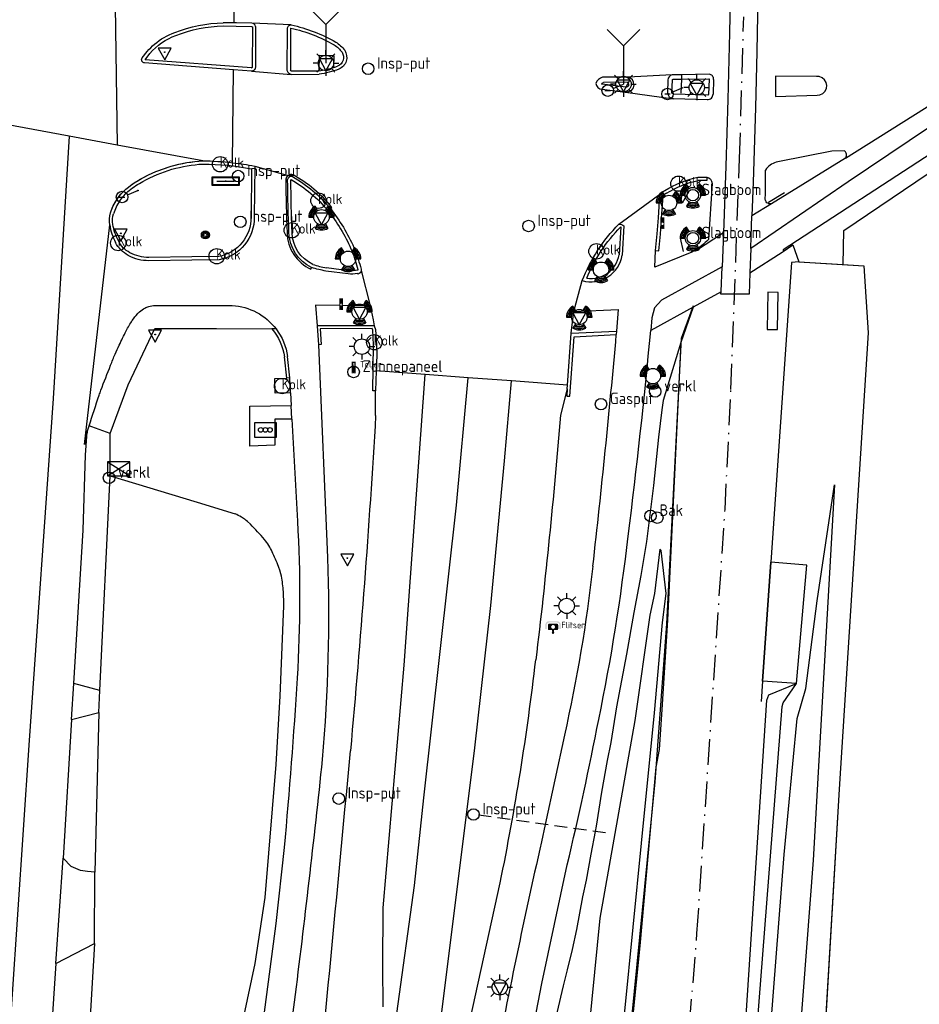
# Model space of a CAD drawing. Extents: x 165936 to 168490, y 440742 to 446306.
# Tile 24 of 78: x 168209 to 168279, y 441942 to 442019. Entities that reach past the tile are written whole.
import ezdxf

# ---------------------------------------------------------------- set-up
doc = ezdxf.new("R2010")
doc.units = 0
doc.header["$LTSCALE"] = 4
for name, pattern in [('SCHRIKH', [100, 100, 0]), ('SPOOR', [0.8, 0.5, -0.15, 0, -0.15]), ('STIPPELFIJN', [0.375, 0.25, -0.125])]:
    doc.linetypes.add(name, pattern=pattern)
doc.layers.get('0').update_dxf_attribs({"linetype": 'CONTINUOUS'})
for name, color, linetype in [('G_BTD', 3, 'CONTINUOUS'), ('G_OTD', 32, 'CONTINUOUS'), ('G_OWG', 6, 'CONTINUOUS'), ('G_WGD', 7, 'CONTINUOUS'), ('G_WGI', 1, 'CONTINUOUS'), ('LKWDUP', 5, 'CONTINUOUS'), ('LSHD', 3, 'CONTINUOUS'), ('LSHDUP', 1, 'CONTINUOUS'), ('LSPR', 7, 'CONTINUOUS'), ('LWGI', 7, 'CONTINUOUS'), ('PVGO', 102, 'CONTINUOUS')]:
    doc.layers.add(name, color=color, linetype=linetype)
for name, color, linetype, true_color in [('PBAK', 7, 'CONTINUOUS', 0xbd2877), ('PBRD', 7, 'CONTINUOUS', 0xbd2877), ('PINS', 7, 'CONTINUOUS', 0xbd2877), ('PKST', 7, 'CONTINUOUS', 0xbd2877), ('PPAL', 7, 'CONTINUOUS', 0xbd2877), ('PPUT', 7, 'CONTINUOUS', 0xbd2877), ('PSNS', 7, 'CONTINUOUS', 0xbd2877), ('PSTM', 7, 'CONTINUOUS', 0xde7233)]:
    doc.layers.add(name, color=color, linetype=linetype, true_color=true_color)
doc.styles.add('ISO', font='ISO')
doc.styles.get("Standard").update_dxf_attribs({"font": 'ISO'})

# ---------------------------------------------------------------- blocks, each defined once
blk = doc.blocks.new('lichtmast')
at = {"color": 0}
for p, q in [((0, 0.6), (0, 1)), ((-0.6, 0), (-1, 0)), ((-0.707, 0.707), (-0.424, 0.424)), ((0.424, 0.424), (0.707, 0.707)), ((0.6, 0), (1, 0)), ((-0.424, -0.424), (-0.707, -0.707)), ((0, -0.6), (0, -1)), ((0.424, -0.424), (0.707, -0.707))]:
    blk.add_line(p, q, dxfattribs=at)
blk.add_circle((0, 0), 0.6, dxfattribs=at)
blk = doc.blocks.new('verkeersbord')
at = {"color": 0}
for p, q in [((0.502, 0.322), (-0.504, 0.322)), ((-0.504, 0.322), (-0.001, -0.6)), ((-0.001, -0.6), (0.502, 0.322))]:
    blk.add_line(p, q, dxfattribs=at)
blk = doc.blocks.new('aanduidingsbord')
at = {"color": 0}
for p, q in [((-0.811, -0.333), (0, 0)), ((-1.446, -0.504), (-1.008, -0.504))]:
    blk.add_line(p, q, dxfattribs=at)
blk.add_circle((-1.227, -0.504), 0.45, dxfattribs=at)
blk = doc.blocks.new('wegwijzer')
at = {"color": 0}
for q in [(-0.424, 1.424), (0.424, 1.424), (0, 0)]:
    blk.add_line((0, 1), q, dxfattribs=at)
blk = doc.blocks.new('verkeersbord-pl')
at = {"linetype": 'Continuous'}
blk.add_circle((0, 0), 0.03, dxfattribs=at)
blk = doc.blocks.new('kolk')
at = {"color": 0}
blk.add_circle((0, 0), 0.6, dxfattribs=at)
at = {"color": 0, "linetype": 'Continuous', "style": 'ISO'}
blk.add_attdef('KOLK', (-0.043, -0.262), '', height=0.8, dxfattribs=at)
blk = doc.blocks.new('klok')
at = {"color": 0}
blk.add_circle((0, 0), 0.45, dxfattribs=at)
at = {"style": 'ISO'}
blk.add_attdef('KLOK', (0.7, 0), '', height=0.9, dxfattribs=at)
blk = doc.blocks.new('drukknoppaal')
at = {"linetype": 'ByBlock', "lineweight": -2}
h = blk.add_hatch(color=0, dxfattribs=at)
h.dxf.hatch_style = 1
h.paths.add_polyline_path([(0.15, 0.8), (-0.15, 0.8), (-0.15, -0.1), (0, -0.1, -0.414214), (-0.1, 0, -1), (0.1, 0, -0.414214), (0, -0.1), (0.15, -0.1)])
h.paths.add_polyline_path([(-0.1, 0.3, -1), (0.1, 0.3, -1)], flags=16)
at = {"linetype": 'ByBlock', "lineweight": -2, "true_color": 0x681648}
h = blk.add_hatch(color=219, dxfattribs=at)
h.dxf.hatch_style = 1
h.paths.add_polyline_path([(0.1, 0, 1), (-0.1, 0, 1)])
at = {"color": 0, "linetype": 'ByBlock', "lineweight": -2}
blk.add_attdef('DRUKKNOPPAAL', (0.5, 0.35), '', height=0.5, dxfattribs=at)
blk = doc.blocks.new('verkeerslicht')
at = {"color": 0, "linetype": 'Continuous'}
for p, q in [((-0.3, 0.519), (-0.498, 0.863)), ((0.3, 0.519), (0.498, 0.863)), ((-0.996, 0), (-0.6, 0)), ((0.6, 0), (0.996, 0)), ((-0.3, -0.519), (-0.498, -0.863)), ((0.3, -0.519), (0.498, -0.863))]:
    blk.add_line(p, q, dxfattribs=at)
at = {"color": 0}
blk.add_circle((0, 0), 0.6, dxfattribs=at)
at = {"color": 0, "linetype": 'Continuous'}
for radius, start, end in [(0.996, 119.99849, 179.99351), (0.897, 119.99889, 179.99279), (0.897, 0.00721, 60.00111), (0.996, 0.00649, 60.00151), (0.797, 119.99938, 179.99189), (0.697, 120.00002, 179.99073), (0.697, 0.00927, 59.99998), (0.797, 0.00811, 60.00062), (0.797, 240.00062, 299.99938), (0.697, 239.99998, 300.00002), (0.996, 240.00151, 299.99849), (0.897, 240.00111, 299.99889)]:
    blk.add_arc((0, 0), radius, start, end, dxfattribs=at)
blk = doc.blocks.new('slagboom')
at = {"color": 0}
blk.add_circle((0, 0), 0.45, dxfattribs=at)
at = {"color": 0, "style": 'ISO'}
blk.add_attdef('SLAGBOOM', (0.7, 0), '', height=0.9, dxfattribs=at)
blk = doc.blocks.new('boom')
at = {"color": 0}
for radius in [0.315, 0.225, 0.135]:
    blk.add_circle((0, 0), radius, dxfattribs=at)
blk = doc.blocks.new('plaatsnaam')
at = {"color": 0}
blk.add_line((-0.694, 0), (0.694, 0), dxfattribs=at)
for points in [[(-1.046, 0.349), (1.046, 0.349), (1.046, -0.349), (-1.046, -0.349)], [(-0.992, 0.295), (0.992, 0.295), (0.992, -0.295), (-0.992, -0.295)]]:
    blk.add_lwpolyline(points, close=True, dxfattribs=at)
blk = doc.blocks.new('telpaal')
at = {"linetype": 'ByBlock', "lineweight": -2}
h = blk.add_hatch(color=0, dxfattribs=at)
h.dxf.hatch_style = 1
h.paths.add_polyline_path([(0.15, 0.8), (-0.15, 0.8), (-0.15, -0.1), (0, -0.1, -0.414214), (-0.1, 0, -1), (0.1, 0, -0.414214), (0, -0.1), (0.15, -0.1)])
h.paths.add_polyline_path([(0, 0.4), (0, 0.6), (-0.05, 0.6), (-0.05, 0.65, 0.414214), (0, 0.7), (0.05, 0.7), (0.05, 0.4)], flags=16)
at = {"linetype": 'ByBlock', "lineweight": -2, "true_color": 0x681648}
h = blk.add_hatch(color=219, dxfattribs=at)
h.dxf.hatch_style = 1
h.paths.add_polyline_path([(0.1, 0, 1), (-0.1, 0, 1)])
at = {"color": 0, "linetype": 'ByBlock', "lineweight": -2}
blk.add_attdef('TELPAAL', (0.5, 0.35), '', height=0.5, dxfattribs=at)
blk = doc.blocks.new('zonnepaneel')
at = {"color": 0}
blk.add_circle((0, 0), 0.45, dxfattribs=at)
at = {"color": 0, "style": 'ISO'}
blk.add_attdef('ZONNEPANEEL', (0.7, 0), '', height=0.9, dxfattribs=at)
blk = doc.blocks.new('verklikker')
at = {"color": 0}
blk.add_circle((0, 0), 0.45, dxfattribs=at)
at = {"color": 0, "style": 'ISO'}
blk.add_attdef('VERKLIKKER', (0.7, 0), '', height=0.9, dxfattribs=at)
blk = doc.blocks.new('schk.dwg')
for p, q in [((0.861, 0.557), (-0.861, 0.557)), ((-0.861, 0.557), (-0.861, -0.557)), ((0.861, -0.557), (0.861, 0.557)), ((-0.861, -0.557), (0.861, -0.557))]:
    blk.add_line(p, q)
at = {"linetype": 'Continuous'}
for p, q in [((-0.861, 0.557), (0.861, -0.557)), ((-0.861, -0.557), (0.861, 0.557))]:
    blk.add_line(p, q, dxfattribs=at)
blk = doc.blocks.new('schk-vri')
at = {"color": 0}
for p, q in [((0.861, 0.557), (-0.861, 0.557)), ((-0.861, 0.557), (-0.861, -0.557)), ((0.861, -0.557), (0.861, 0.557)), ((-0.861, -0.557), (0.861, -0.557))]:
    blk.add_line(p, q, dxfattribs=at)
for centre in [(-0.36, 0.003), (0, 0), (0.36, -0.002)]:
    blk.add_circle(centre, 0.18, dxfattribs=at)
blk = doc.blocks.new('flitser')
at = {"linetype": 'ByBlock', "lineweight": -2}
h = blk.add_hatch(color=0, dxfattribs=at)
h.dxf.hatch_style = 1
h.paths.add_polyline_path([(0.6, 0.6, 0.414214), (0.3, 0.9), (0, 0.9), (-0.3, 0.9, 0.414214), (-0.6, 0.6), (-0.6, 0.3), (-0.5, 0.3), (-0.5, 0.6, -0.414214), (-0.3, 0.8), (0, 0.8), (0.3, 0.8, -0.414214), (0.5, 0.6), (0.5, 0.3), (0.6, 0.3)])
h = blk.add_hatch(color=0, dxfattribs=at)
h.dxf.hatch_style = 1
h.paths.add_polyline_path([(0.4, 0.3), (0.4, 0.6, 0.414214), (0.3, 0.7), (0, 0.7), (-0.3, 0.7, 0.414214), (-0.4, 0.6), (-0.4, 0.3, 0.414214), (-0.3, 0.2), (-0.075, 0.2), (-0.075, 0.066, -0.451416), (0.075, 0.066), (0.075, 0.2), (0.3, 0.2, 0.414214)])
h.paths.add_polyline_path([(-0.15, 0.45, -1), (0.15, 0.45, -1)], flags=16)
at = {"linetype": 'ByBlock', "lineweight": -2, "true_color": 0x681648}
h = blk.add_hatch(color=219, dxfattribs=at)
h.dxf.hatch_style = 1
h.paths.add_polyline_path([(0.1, 0, 1), (-0.1, 0, 1)])
at = {"color": 0, "linetype": 'ByBlock', "lineweight": -2}
blk.add_attdef('FLITSER', (0.65, 0.35), '', height=0.5, dxfattribs=at)
blk = doc.blocks.new('verkeersteller')
at = {"color": 0}
blk.add_circle((0, 0), 0.45, dxfattribs=at)
blk = doc.blocks.new('strooikist')
at = {"color": 0}
blk.add_circle((0, 0), 0.45, dxfattribs=at)
at = {"color": 0, "style": 'ISO'}
blk.add_attdef('STROOIKIST', (0.7, 0), '', height=0.9, dxfattribs=at)
blk = doc.blocks.new('afsl-gas')
at = {"color": 0}
blk.add_circle((0, 0), 0.45, dxfattribs=at)
at = {"color": 0, "style": 'ISO'}
blk.add_attdef('AFSL-GAS', (0.7, 0), '', height=0.9, dxfattribs=at)

msp = doc.modelspace()

# ---------------------------------------------------------------- linework, layer by layer
at = {"layer": 'G_BTD', "linetype": 'Continuous', "transparency": 33554687}
for points in [[(168272.875, 441999.512), (168274.489, 441999.415), (168274.817, 441994.182), (168272.545, 441958.592), (168271.312, 441937.307), (168271.297, 441937.056), (168270.044, 441923.586), (168268.165, 441924.72)], [(168247.049, 441766.319), (168249.255, 441784.468), (168250.746, 441795.64), (168251.297, 441800.341), (168253.92, 441817.267), (168256.423, 441835.418), (168258.425, 441850.945), (168263.938, 441905.773), (168267.233, 441940.09), (168268.269, 441953.488), (168269.279, 441964.098), (168269.951, 441966.444), (168270.848, 441973.274), (168272.192, 441982.331)], [(168272.192, 441982.331), (168270.518, 441953.036)], [(168221.244, 441625.934), (168222.933, 441633.317), (168226.603, 441653.15), (168228.461, 441664.04), (168230.451, 441674.212), (168231.972, 441683.793), (168241.345, 441740.443), (168249.505, 441793.131), (168254.06, 441826.989), (168256.206, 441844.02), (168258.618, 441864.184), (168262.663, 441900.346), (168266.16, 441940.024), (168268.117, 441965.02), (168268.198, 441965.309), (168269.233, 441966.838)], [(168270.518, 441953.036), (168269.478, 441939.41)]]:
    msp.add_lwpolyline(points, dxfattribs=at)
at = {"layer": 'G_OTD', "linetype": 'Continuous', "transparency": 33554687}
for points in [[(168214.911, 441966.279), (168215.732, 441983.027)], [(168269.233, 441966.838), (168270.034, 441976.059), (168267.223, 441976.292)], [(168214.845, 441964.554), (168214.518, 441952.116)], [(168214.505, 441946.553), (168213.869, 441936.029)]]:
    msp.add_lwpolyline(points, dxfattribs=at)
at = {"layer": 'G_OWG', "linetype": 'Continuous', "transparency": 33554687}
for points in [[(168233.153, 442014.864), (168233.174, 442015.778), (168232.016, 442015.806), (168231.988, 442014.597)], [(168272.875, 441999.512), (168272.909, 442002.157), (168283.183, 442009.097), (168286.433, 442011.293)], [(168269.416, 441999.72), (168272.875, 441999.512)], [(168260.202, 441993.415), (168258.829, 441988.907), (168258.731, 441988.178), (168258.475, 441986.029), (168258.081, 441982.273), (168257.548, 441977.905), (168257.104, 441975.239), (168256.551, 441972.362), (168255.965, 441969.108), (168255.202, 441964.994), (168254.749, 441962.228), (168254.482, 441960.824), (168254.04, 441958.359), (168253.599, 441955.692), (168253.522, 441955.282), (168253.192, 441953.525), (168252.824, 441951.479), (168252.544, 441950.177), (168252.068, 441947.64), (168251.731, 441946.069), (168251.345, 441944.503), (168251.046, 441943.255), (168250.045, 441939.043)], [(168229.789, 441989.504), (168228.597, 441989.484), (168228.548, 441990.614), (168229.486, 441990.649)], [(168229.716, 441990.658), (168229.486, 441990.649)], [(168229.897, 441987.448), (168228.56, 441987.441), (168228.559, 441985.417), (168226.597, 441985.34), (168226.609, 441988.451), (168229.842, 441988.505)], [(168215.732, 441983.027), (168215.719, 441986.315)], [(168215.732, 441983.027), (168222.515, 441980.965), (168225.463, 441980.069)], [(168226.65, 441979.253), (168226.433, 441979.455), (168226.318, 441979.549), (168226.236, 441979.61), (168226.199, 441979.638), (168225.951, 441979.8)], [(168251.549, 441891.914), (168250.836, 441891.986), (168252.92, 441912.287), (168254.382, 441926.442), (168255.854, 441941.275), (168257.145, 441954.366), (168258.153, 441964.545), (168258.781, 441971.594), (168259.074, 441973.834), (168258.667, 441977.212), (168258.563, 441977.298), (168258.164, 441973.857), (168257.786, 441972.165), (168256.638, 441963.943), (168256.133, 441961.158), (168255.727, 441958.789), (168253.885, 441948.533), (168252.443, 441933.787)], [(168229.07, 441975.198), (168228.982, 441975.559), (168228.978, 441975.576), (168228.85, 441975.944)], [(168225.061, 441935.709), (168227.024, 441944.997), (168227.809, 441950.126), (168228.66, 441960.521), (168228.982, 441965.829), (168229.258, 441972.873)]]:
    msp.add_lwpolyline(points, dxfattribs=at)
for points in [[(168233.153, 442014.864, -0.045653), (168231.988, 442014.597)], [(168225.951, 441979.8, 0.014467), (168225.463, 441980.069)], [(168227.748, 441978.065, 0.016632), (168226.65, 441979.253)], [(168228.094, 441977.587, 0.0461), (168227.748, 441978.065)], [(168228.35, 441977.103, 0.024497), (168228.094, 441977.587)], [(168228.85, 441975.944, 0.011753), (168228.35, 441977.103)], [(168229.222, 441973.992, 0.031428), (168229.07, 441975.198)], [(168229.258, 441972.873, 0.019669), (168229.222, 441973.992)]]:
    msp.add_lwpolyline(points, format="xyb", dxfattribs=at)
at = {"layer": 'G_WGD', "linetype": 'Continuous', "transparency": 33554687}
for points in [[(168225.38, 442018.359), (168225.446, 442024.246)], [(168216.049, 442023.298), (168216.265, 442008.826)], [(168264.113, 442022.777), (168264.006, 442017.574), (168263.874, 442012.372), (168263.717, 442007.17), (168263.534, 442001.969)], [(168266.242, 442021.822), (168266.148, 442016.122), (168266.036, 442011.72), (168265.851, 442005.934), (168265.758, 442003.294)], [(168225.38, 442018.359), (168224.537, 442018.367)], [(168226.768, 442018.33), (168225.558, 442018.357), (168225.38, 442018.359)], [(168229.831, 442018.201), (168226.768, 442018.33)], [(168227.055, 442018.065), (168227.042, 442014.869)], [(168229.533, 442014.645), (168229.543, 442017.915)], [(168273.047, 442007.807), (168287.385, 442016.827)], [(168218.224, 442015.617), (168218.615, 442016.122)], [(168225.34, 442014.697), (168218.41, 442015.237)], [(168225.259, 442007.451), (168225.34, 442014.697)], [(168226.73, 442014.589), (168225.34, 442014.697)], [(168226.73, 442014.589), (168229.843, 442014.327), (168229.843, 442014.331)], [(168229.843, 442014.331), (168232.006, 442014.347)], [(168259.543, 442014.305), (168256.1, 442014.131)], [(168262.418, 442014.342), (168260.301, 442014.315), (168259.543, 442014.305)], [(168256.1, 442014.131), (168254.108, 442014.109)], [(168259.207, 442013.896), (168259.168, 442012.928)], [(168262.766, 442013.947), (168262.724, 442012.801)], [(168284.655, 442013.5), (168283.895, 442013.08), (168282.334, 442012.098), (168279.605, 442010.228), (168273.262, 442005.967), (168265.669, 442000.761)], [(168270.784, 442014.171), (168267.602, 442014.19), (168267.602, 442012.607), (168270.843, 442012.721), (168271.063, 442012.747), (168271.284, 442012.853), (168271.461, 442013.031), (168271.565, 442013.252), (168271.591, 442013.476), (168271.548, 442013.696), (168271.427, 442013.909), (168271.236, 442014.073), (168271.009, 442014.161), (168270.784, 442014.171)], [(168254.067, 442013.18), (168255.864, 442012.948), (168255.894, 442012.944)], [(168255.894, 442012.944), (168259.64, 442012.432), (168259.641, 442012.445)], [(168259.641, 442012.445), (168262.267, 442012.373)], [(168212.524, 442009.515), (168202.401, 442011.38)], [(168283.338, 442010.621), (168280.337, 442008.556), (168268.195, 442000.654), (168268.194, 442000.532)], [(168212.524, 442009.515), (168211.287, 441989.062), (168209.371, 441962.028), (168207.62, 441935.589)], [(168216.265, 442008.826), (168212.524, 442009.515)], [(168222.947, 442007.594), (168216.265, 442008.826)], [(168272.949, 442008.387), (168271.986, 442008.355), (168267.916, 442007.545)], [(168273.047, 442007.807), (168273.081, 442007.857), (168273.108, 442007.915), (168273.127, 442007.98), (168273.133, 442008.049), (168273.128, 442008.119), (168273.11, 442008.187), (168273.081, 442008.25), (168273.043, 442008.305), (168272.998, 442008.351), (168272.949, 442008.387)], [(168218.155, 442006.209), (168218.713, 442006.499), (168219.287, 442006.757), (168219.874, 442006.982), (168220.472, 442007.173), (168221.081, 442007.331), (168221.698, 442007.453), (168222.32, 442007.541), (168222.947, 442007.594)], [(168267.916, 442007.545), (168267.784, 442007.524), (168267.655, 442007.492), (168267.528, 442007.449), (168267.406, 442007.395), (168267.289, 442007.331), (168267.178, 442007.257), (168267.075, 442007.174), (168266.978, 442007.083), (168266.89, 442006.984), (168266.811, 442006.877)], [(168273.047, 442007.807), (168267.271, 442004.239)], [(168226.988, 442007.177), (168226.955, 442003.224)], [(168226.988, 442007.177), (168229.602, 442006.458), (168229.92, 442006.37)], [(168267.271, 442004.239), (168267.206, 442004.23), (168267.136, 442004.232), (168267.064, 442004.248), (168266.993, 442004.28), (168266.928, 442004.326), (168266.875, 442004.384), (168266.835, 442004.45), (168266.81, 442004.52), (168266.799, 442004.59), (168266.8, 442004.656), (168266.802, 442004.971), (168266.811, 442006.877)], [(168217.05, 442005.475), (168217.404, 442005.741), (168217.586, 442005.866), (168217.773, 442005.986), (168218.155, 442006.209)], [(168229.92, 442006.37), (168229.925, 442006.369)], [(168261.548, 442006.321), (168262.231, 442006.319)], [(168262.643, 442005.832), (168262.358, 442001.456)], [(168216.257, 442004.604), (168216.493, 442004.919), (168216.622, 442005.068), (168216.758, 442005.211), (168217.05, 442005.475)], [(168255.378, 442002.651), (168258.745, 442005.126)], [(168215.747, 442003.546), (168215.883, 442003.915), (168215.964, 442004.094), (168216.053, 442004.268), (168216.257, 442004.604)], [(168258.238, 442000.61), (168258.369, 442001.895), (168258.468, 442003.144), (168258.584, 442004.917)], [(168267.271, 442004.239), (168265.758, 442003.294)], [(168215.682, 442002.598), (168215.656, 442002.836), (168215.658, 442003.076), (168215.689, 442003.314), (168215.747, 442003.546)], [(168265.669, 442000.761), (168265.702, 442001.691), (168265.758, 442003.294)], [(168213.938, 441986.452), (168213.935, 441986.443), (168213.873, 441986.199), (168213.817, 441985.953), (168213.725, 441985.457), (168215.682, 442002.598)], [(168255.778, 442002.52), (168255.643, 442000.237)], [(168263.534, 442001.969), (168261.349, 442000.559), (168261.308, 442000.606)], [(168263.534, 442001.969), (168263.483, 442000.647), (168263.431, 441999.326)], [(168261.075, 442000.47), (168258.192, 441999.307), (168258.238, 442000.61)], [(168261.308, 442000.606), (168261.192, 442000.537), (168261.075, 442000.47)], [(168265.669, 442000.761), (168265.601, 441998.861)], [(168265.601, 441998.861), (168268.107, 442000.474), (168268.194, 442000.532)], [(168268.194, 442000.532), (168268.944, 442001.032), (168269.416, 441999.72)], [(168224.213, 441999.874), (168222.096, 441999.855), (168218.743, 441999.804)], [(168269.416, 441999.72), (168268.852, 441999.673), (168267.223, 441976.292)], [(168234.281, 441998.772), (168232.541, 441998.996)], [(168235.28, 441999.156), (168235.286, 441999.044)], [(168235.286, 441999.044), (168235.992, 441996.281)], [(168263.431, 441999.326), (168258.718, 441996.728), (168258.169, 441996.116), (168257.957, 441995.343), (168257.868, 441994.363)], [(168265.601, 441998.861), (168265.542, 441997.188), (168265.466, 441997.191), (168263.34, 441997.206), (168263.345, 441997.382)], [(168263.345, 441997.382), (168263.368, 441997.395), (168263.431, 441999.326)], [(168235.053, 441998.767), (168235.007, 441998.796)], [(168251.862, 441995.839), (168252.532, 441998.249)], [(168263.345, 441997.382), (168261.184, 441996.191)], [(168219.205, 441996.319), (168225.229, 441996.312)], [(168235.992, 441996.281), (168231.729, 441996.334), (168231.86, 441994.716)], [(168235.992, 441996.281), (168236.231, 441995.198), (168236.294, 441994.737)], [(168251.664, 441994.162), (168251.862, 441995.839)], [(168251.862, 441995.839), (168255.317, 441996), (168255.209, 441994.318)], [(168261.184, 441996.191), (168257.868, 441994.363)], [(168261.184, 441996.191), (168260.202, 441993.415)], [(168215.719, 441986.315), (168217.117, 441990.117), (168219.197, 441994.515), (168224.023, 441994.507), (168228.336, 441994.481)], [(168228.656, 441994.479), (168228.336, 441994.481)], [(168236.294, 441994.737), (168231.86, 441994.716)], [(168231.86, 441994.716), (168231.954, 441993.251)], [(168236.294, 441994.737), (168236.419, 441994.433)], [(168236.419, 441994.433), (168236.489, 441993.243), (168236.502, 441992.439), (168236.455, 441991.212)], [(168251.664, 441994.162), (168255.209, 441994.318)], [(168255.209, 441994.318), (168255.184, 441994.039)], [(168251.374, 441990.095), (168251.664, 441994.162)], [(168231.954, 441993.251), (168232.661, 441976.661)], [(168260.202, 441993.415), (168259.169, 441971.754), (168258.727, 441964.795), (168258.524, 441961.674), (168258.276, 441960.291), (168257.01, 441946.369), (168255.62, 441932.458), (168254.823, 441924.068), (168254.013, 441916.382), (168253.263, 441909.093), (168252.278, 441899.163), (168251.549, 441891.914)], [(168229.716, 441990.658), (168229.553, 441992.335)], [(168236.455, 441991.212), (168236.395, 441989.653)], [(168240.268, 441990.927), (168236.455, 441991.212)], [(168229.789, 441989.504), (168229.716, 441990.658)], [(168237.005, 441941.619), (168236.969, 441944.766), (168236.999, 441949.33), (168238.635, 441968.265), (168240.268, 441990.927)], [(168237.667, 441941.132), (168238.078, 441941.098), (168239.439, 441951.059), (168240.177, 441957.906), (168242.728, 441980.731), (168243.635, 441990.675)], [(168240.375, 441925.081), (168239.391, 441925.212), (168241.159, 441937.853), (168244.164, 441961.806), (168245.402, 441972.918), (168246.476, 441984.197), (168247.014, 441990.422)], [(168243.635, 441990.675), (168240.268, 441990.927)], [(168247.014, 441990.422), (168243.635, 441990.675)], [(168251.374, 441990.095), (168247.014, 441990.422)], [(168236.419, 441987.724), (168236.395, 441989.653)], [(168251.354, 441989.81), (168250.825, 441987.756)], [(168251.354, 441989.81), (168251.374, 441990.095)], [(168229.789, 441989.504), (168229.842, 441988.505)], [(168229.897, 441987.448), (168229.842, 441988.505)], [(168229.897, 441987.448), (168230.317, 441979.487)], [(168213.938, 441986.452), (168214.078, 441986.927)], [(168215.719, 441986.315), (168214.303, 441986.843), (168214.078, 441986.927)], [(168212.886, 441966.816), (168213.628, 441978.791), (168213.794, 441984.664), (168213.938, 441986.452)], [(168269.233, 441966.838), (168266.575, 441966.997), (168267.223, 441976.292)], [(168212.715, 441964.016), (168212.886, 441966.816)], [(168214.911, 441966.279), (168212.886, 441966.816)], [(168234.914, 441705.987), (168235.175, 441707.502), (168238.517, 441727.635), (168246.949, 441780.446), (168248.747, 441792.47), (168253.996, 441832.547), (168255.683, 441846.038), (168257.136, 441861.073), (168261.162, 441898.084), (168262.98, 441916.146), (168265.306, 441940.941), (168266.931, 441965.531), (168267.08, 441965.932), (168269.233, 441966.838)], [(168214.845, 441964.554), (168214.911, 441966.279)], [(168212.715, 441964.016), (168214.845, 441964.554)], [(168212.715, 441964.016), (168212.053, 441953.198)], [(168251.137, 441962.789), (168249.639, 441955.828), (168249.351, 441954.489)], [(168229.289, 441954.026), (168228.648, 441948.095), (168225.664, 441925.575)], [(168211.492, 441944.993), (168212.053, 441953.198)], [(168214.518, 441952.116), (168213.954, 441952.163), (168213.409, 441952.241), (168212.686, 441952.565), (168212.053, 441953.198)], [(168214.505, 441946.553), (168214.518, 441952.116)], [(168247.913, 441935.889), (168249.385, 441943.426), (168251.363, 441952.688)], [(168240.375, 441925.081), (168246.13, 441951.278)], [(168211.492, 441944.993), (168214.505, 441946.553)], [(168211.492, 441944.993), (168211.116, 441939.502), (168210.861, 441935.388)], [(168230.068, 441941.976), (168227.825, 441925.355)]]:
    msp.add_lwpolyline(points, dxfattribs=at)
for points in [[(168220.76, 442017.602, -0.088142), (168224.537, 442018.367)], [(168227.055, 442018.065, 0.351469), (168226.768, 442018.33)], [(168229.543, 442017.915, -0.425083), (168229.831, 442018.201)], [(168229.831, 442018.201, -0.077287), (168233.311, 442016.854)], [(168219.171, 442016.684, -0.093822), (168220.76, 442017.602)], [(168218.615, 442016.122, -0.039355), (168219.171, 442016.684)], [(168233.311, 442016.854, -0.090773), (168234.005, 442016.215)], [(168234.005, 442016.215, -0.468695), (168233.547, 442014.739)], [(168218.41, 442015.237, -0.621556), (168218.224, 442015.617)], [(168227.042, 442014.869, -0.422342), (168226.73, 442014.589)], [(168229.843, 442014.331, -0.375005), (168229.533, 442014.645)], [(168233.547, 442014.739, -0.05842), (168232.006, 442014.347)], [(168259.543, 442014.305, 0.347602), (168259.207, 442013.896)], [(168262.766, 442013.947, 0.42656), (168262.418, 442014.342)], [(168254.108, 442014.109, 0.23738), (168253.584, 442013.639)], [(168253.584, 442013.639, 0.375769), (168254.067, 442013.18)], [(168256.542, 442013.523, -0.442564), (168255.894, 442012.944)], [(168256.542, 442013.523, 0.367763), (168256.1, 442014.131)], [(168259.168, 442012.928, 0.370296), (168259.641, 442012.445)], [(168262.267, 442012.373, 0.459875), (168262.724, 442012.801)], [(168222.947, 442007.594, -0.027193), (168225.259, 442007.451)], [(168225.259, 442007.451, -0.020758), (168226.988, 442007.177)], [(168229.92, 442006.37, 0.436042), (168229.557, 442006.144)], [(168229.661, 442001.984, -0.006727), (168229.557, 442006.144)], [(168229.925, 442006.369, -0.090552), (168232.893, 442003.87)], [(168258.961, 442005.289, -0.080405), (168261.548, 442006.321)], [(168262.231, 442006.319, -0.37034), (168262.643, 442005.832)], [(168258.745, 442005.126, 0.064481), (168258.584, 442004.917)], [(168258.745, 442005.126, -0.07096), (168258.961, 442005.289)], [(168232.893, 442003.87, -0.060031), (168234.725, 442000.838)], [(168226.955, 442003.224, -0.365395), (168224.213, 441999.874)], [(168215.682, 442002.598, 0.078139), (168216.137, 442001.231)], [(168231.425, 441999.277, -0.285175), (168229.661, 442001.984)], [(168252.532, 441998.249, -0.103505), (168255.378, 442002.651)], [(168255.378, 442002.651, -0.227646), (168255.778, 442002.52)], [(168217.134, 442000.21, -0.149656), (168216.137, 442001.231)], [(168262.358, 442001.456, -0.062192), (168261.308, 442000.606)], [(168234.725, 442000.838, -0.017107), (168235.057, 441999.917)], [(168218.743, 441999.804, -0.12818), (168217.134, 442000.21)], [(168235.057, 441999.917, -0.014375), (168235.28, 441999.156)], [(168252.532, 441998.249, 0.445416), (168255.643, 442000.237)], [(168232.541, 441998.996, -0.029504), (168231.425, 441999.277)], [(168235.286, 441999.044, -0.356913), (168235.053, 441998.767)], [(168235.007, 441998.796, -0.060631), (168234.281, 441998.772)], [(168217.847, 441995.666, -0.042605), (168218.018, 441995.823)], [(168218.018, 441995.823, -0.021379), (168218.436, 441996.108)], [(168218.436, 441996.108, -0.072888), (168218.735, 441996.238)], [(168218.735, 441996.238, -0.048949), (168219.205, 441996.319)], [(168225.229, 441996.312, -0.219059), (168228.656, 441994.479)], [(168216.97, 441994.325, -0.026345), (168217.448, 441995.147)], [(168217.448, 441995.147, -0.039397), (168217.847, 441995.666)], [(168216.421, 441993.218, -0.006154), (168216.97, 441994.325)], [(168228.656, 441994.479, -0.127296), (168229.553, 441992.335)], [(168256.104, 441978.324, 0.008356), (168257.868, 441994.363)], [(168253.354, 441975.972, 0.006088), (168255.184, 441994.039)], [(168216.108, 441992.523, -0.00999), (168216.421, 441993.218)], [(168215.752, 441991.65, -0.007094), (168216.108, 441992.523)], [(168215, 441989.7, -0.003023), (168215.752, 441991.65)], [(168214.865, 441989.32, -0.011684), (168215, 441989.7)], [(168214.078, 441986.927, -0.00201), (168214.865, 441989.32)], [(168236.419, 441987.724, -0.007879), (168234.453, 441961.574)], [(168250.825, 441987.756, -0.009532), (168248.907, 441968.666)], [(168230.317, 441979.487, -0.030691), (168230.295, 441967.236)], [(168253.813, 441964.015, 0.022293), (168256.104, 441978.324)], [(168232.661, 441976.661, -0.030401), (168232.254, 441960.905)], [(168253.354, 441975.972, -0.027535), (168251.137, 441962.789)], [(168246.13, 441951.278, 0.021343), (168248.907, 441968.666)], [(168230.295, 441967.236, -0.007271), (168229.289, 441954.026)], [(168251.363, 441952.688, 0.009528), (168253.813, 441964.015)], [(168230.93, 441925.039, 0.00189), (168234.453, 441961.574)], [(168232.254, 441960.905, -0.00528), (168230.068, 441941.976)], [(168249.351, 441954.489, 0.009227), (168245.37, 441935.323)]]:
    msp.add_lwpolyline(points, format="xyb", dxfattribs=at)
at = {"layer": 'G_WGI', "linetype": 'Continuous', "transparency": 33554687}
for points in [[(168220.847, 442017.368, -0.088032), (168224.539, 442018.117)], [(168218.81, 442015.965, -0.134243), (168220.847, 442017.368)], [(168229.793, 442017.918, -0.330686), (168229.813, 442017.949)], [(168229.813, 442017.949, -0.076198), (168233.182, 442016.64)], [(168233.182, 442016.64, -0.089431), (168233.8, 442016.072)], [(168233.8, 442016.072, -0.465058), (168233.454, 442014.971)], [(168233.153, 442014.864, 0.009897), (168233.454, 442014.971)], [(168226.747, 442014.839, 0.397811), (168226.792, 442014.877)], [(168229.855, 442014.581, -0.328711), (168229.783, 442014.655)], [(168254.022, 442013.603, -0.112934), (168254.172, 442013.71)], [(168254.084, 442013.58, -0.176995), (168254.022, 442013.603)], [(168256.142, 442013.525, -0.466531), (168255.922, 442013.344)], [(168256.04, 442013.73, -0.312036), (168256.143, 442013.554)], [(168259.555, 442013.89, -0.390736), (168259.617, 442013.956)], [(168262.403, 442013.993, -0.482556), (168262.417, 442013.976)], [(168259.666, 442012.794, -0.268842), (168259.518, 442012.914)], [(168262.373, 442012.78, -0.438309), (168262.31, 442012.722)], [(168218.155, 442006.209, -0.113373), (168222.947, 442007.594)], [(168218.275, 442005.99, -0.113216), (168222.953, 442007.344)], [(168222.953, 442007.344, -0.045469), (168226.736, 442006.972)], [(168217.05, 442005.475, -0.043904), (168218.155, 442006.209)], [(168217.207, 442005.281, -0.043489), (168218.275, 442005.99)], [(168229.807, 442006.109, -0.210273), (168229.839, 442006.13)], [(168229.911, 442001.991, -0.006795), (168229.807, 442006.109)], [(168229.839, 442006.13, -0.08937), (168232.7, 442003.711)], [(168259.083, 442005.071, -0.079253), (168261.575, 442006.071)], [(168216.257, 442004.604, -0.072126), (168217.05, 442005.475)], [(168216.465, 442004.464, -0.071189), (168217.207, 442005.281)], [(168259.083, 442005.071, 0.112992), (168258.829, 442004.838)], [(168215.747, 442003.546, -0.072338), (168216.257, 442004.604)], [(168216.465, 442004.464, 0.072585), (168215.985, 442003.471)], [(168215.682, 442002.598, -0.119216), (168215.747, 442003.546)], [(168215.928, 442002.639, -0.116534), (168215.985, 442003.471)], [(168232.7, 442003.711, -0.059585), (168234.495, 442000.74)], [(168226.705, 442003.22, -0.363276), (168224.188, 442000.124)], [(168216.359, 442001.346, -0.077958), (168215.928, 442002.639)], [(168231.516, 441999.51, -0.283962), (168229.911, 442001.991)], [(168252.874, 441998.432, -0.096549), (168255.523, 442002.442)], [(168217.254, 442000.429, -0.150102), (168216.359, 442001.346)], [(168218.74, 442000.054, -0.127236), (168217.254, 442000.429)], [(168234.495, 442000.74, -0.017863), (168234.819, 441999.84)], [(168234.819, 441999.84, -0.012579), (168235.032, 441999.117)], [(168252.874, 441998.432, 0.406309), (168255.394, 442000.265)], [(168231.516, 441999.51, 0.029184), (168232.58, 441999.243)], [(168235.035, 441999.054, -0.067449), (168234.308, 441999.021)], [(168228.336, 441994.481, -0.137597), (168229.306, 441992.299)]]:
    msp.add_lwpolyline(points, format="xyb", dxfattribs=at)
for points in [[(168224.539, 442018.117), (168225.554, 442018.107), (168226.752, 442018.08), (168226.805, 442018.04), (168226.792, 442014.877)], [(168229.793, 442017.918), (168229.783, 442014.655)], [(168226.747, 442014.839), (168218.438, 442015.485), (168218.81, 442015.965)], [(168231.988, 442014.597), (168229.855, 442014.581)], [(168255.922, 442013.344), (168254.084, 442013.58)], [(168256.04, 442013.73), (168254.172, 442013.71)], [(168256.143, 442013.554), (168256.142, 442013.525)], [(168259.518, 442012.914), (168259.555, 442013.89)], [(168259.617, 442013.956), (168260.288, 442013.965), (168262.403, 442013.993)], [(168262.417, 442013.976), (168262.373, 442012.78)], [(168262.31, 442012.722), (168259.666, 442012.794)], [(168226.736, 442006.972), (168226.705, 442003.22)], [(168262.231, 442006.319), (168262.23, 442006.069), (168261.575, 442006.071)], [(168258.238, 442000.61), (168258.487, 442000.585), (168258.618, 442001.875), (168258.717, 442003.128), (168258.829, 442004.838)], [(168255.523, 442002.442), (168255.394, 442000.265)], [(168224.188, 442000.124), (168222.093, 442000.105), (168218.74, 442000.054)], [(168234.308, 441999.021), (168232.58, 441999.243)], [(168235.032, 441999.117), (168235.035, 441999.054)], [(168267.806, 441997.326), (168267, 441997.339), (168266.95, 441994.441), (168267.757, 441994.427), (168267.806, 441997.326)], [(168236.395, 441989.653), (168236.191, 441989.647), (168236.259, 441993.239), (168236.192, 441994.381), (168236.14, 441994.506), (168232.105, 441994.487), (168232.183, 441993.28), (168231.954, 441993.251)], [(168251.354, 441989.81), (168251.314, 441989.243), (168251.565, 441989.237), (168251.899, 441993.866), (168255.184, 441994.039)], [(168229.486, 441990.649), (168229.306, 441992.299)]]:
    msp.add_lwpolyline(points, dxfattribs=at)
at = {"layer": 'LKWDUP', "linetype": 'STIPPELFIJN', "lineweight": -3, "transparency": 33554687}
msp.add_lwpolyline([(168254.331, 441955.169), (168244.046, 441956.613)], dxfattribs=at)
at = {"layer": 'LSHD', "linetype": 'Continuous', "lineweight": -3, "transparency": 33554687}
for points in [[(168268.291, 442005.109), (168267.045, 442004.345)], [(168269.416, 441999.72), (168274.489, 441999.415), (168274.817, 441994.182), (168272.545, 441958.592), (168271.297, 441937.056), (168269.949, 441922.56), (168268.035, 441907.063), (168266.518, 441890.976), (168264.955, 441873.156), (168262.935, 441853.747), (168256.788, 441790.384), (168255.551, 441779.617)], [(168269.416, 441999.72), (168268.852, 441999.673), (168267.223, 441976.292), (168266.575, 441966.997), (168266.464, 441965.413)], [(168233.686, 441750.381), (168234.694, 441755.622), (168239.458, 441788.864), (168241.434, 441803.692), (168242.982, 441816.376), (168246.53, 441843.564), (168251.586, 441891.385), (168253.004, 441906.478), (168258.211, 441959.163), (168259.122, 441971.469), (168260.254, 441993.774), (168261.188, 441996.316)]]:
    msp.add_lwpolyline(points, dxfattribs=at)
at = {"layer": 'LSHDUP', "linetype": 'SCHRIKH', "lineweight": -3, "transparency": 33554687}
for points in [[(168260.288, 442013.965), (168260.301, 442014.315)], [(168260.301, 442014.315), (168260.302, 442014.35)], [(168260.249, 442012.88), (168260.288, 442013.965)], [(168260.333, 442005.392), (168260.195, 442004.28)], [(168260.16, 442001.552), (168260.407, 442000.529)]]:
    msp.add_lwpolyline(points, dxfattribs=at)
at = {"layer": 'LSPR', "linetype": 'SPOOR', "transparency": 33554687}
msp.add_lwpolyline([(168236.627, 441741.318), (168241.632, 441774.403), (168244.453, 441794.323), (168245.578, 441801.745), (168249.963, 441835.721), (168250.85, 441842.861), (168252.062, 441854.16), (168253.218, 441862.956), (168254.527, 441874.388), (168255.454, 441884.074), (168256.447, 441892.518), (168258.296, 441911.108), (168260.361, 441933.623), (168261.473, 441947.319), (168263.658, 441980.392), (168264.118, 441989.76), (168264.795, 442007.784), (168265.117, 442018.83)], dxfattribs=at)
at = {"layer": 'LWGI', "transparency": 33554687}
for points in [[(168232.893, 442003.87), (168233.009, 442003.966, 0.090764), (168229.985, 442006.507, 0.232249), (168229.602, 442006.458)], [(168229.602, 442006.458, 0.215277), (168229.407, 442006.156)], [(168229.407, 442006.156, 0.006705), (168229.511, 442001.979, 0.28541), (168231.361, 441999.141), (168231.425, 441999.277)]]:
    msp.add_lwpolyline(points, format="xyb", dxfattribs=at)

# ---------------------------------------------------------------- block references
at = {"layer": 'PBAK', "transparency": 33554687}
msp.add_blockref('strooikist', (168257.845, 441979.898), dxfattribs=at).add_auto_attribs({'STROOIKIST': 'Bak'})
at = {"layer": 'PBRD', "transparency": 33554687, "xscale": 3, "yscale": 3, "zscale": 3}
for p in [(168232.542, 442015.224), (168255.742, 442013.577)]:
    msp.add_blockref('wegwijzer', p, dxfattribs=at)
at = {"layer": 'PBRD', "transparency": 33554687}
for name, p in [('verkeersbord', (168219.974, 442016.07)), ('verkeersbord', (168232.542, 442015.224)), ('aanduidingsbord', (168255.742, 442013.577)), ('verkeersbord', (168255.742, 442013.577)), ('verkeersbord', (168261.455, 442013.317)), ('aanduidingsbord', (168260.401, 442013.312)), ('plaatsnaam', (168224.729, 442006.008)), ('aanduidingsbord', (168217.877, 442005.276)), ('verkeersbord', (168260.353, 442004.914)), ('verkeersbord', (168232.197, 442003.197)), ('verkeersbord', (168216.552, 442001.943)), ('verkeersbord', (168235.163, 441995.826)), ('verkeersbord', (168252.298, 441995.405)), ('verkeersbord', (168219.225, 441994.052)), ('verkeersbord', (168234.215, 441976.601)), ('verkeersbord', (168246.101, 441943.131))]:
    msp.add_blockref(name, p, dxfattribs=at)
for p in [(168258.212, 441989.6), (168215.635, 441982.865)]:
    msp.add_blockref('verklikker', p, dxfattribs=at).add_auto_attribs({'VERKLIKKER': 'verkl '})
at = {"layer": 'PINS', "transparency": 33554687}
msp.add_blockref('zonnepaneel', (168234.7, 441991.129), dxfattribs=at).add_auto_attribs({'ZONNEPANEEL': 'Zonnepaneel'})
at = {"layer": 'PKST', "transparency": 33554687}
for name, p in [('schk-vri', (168227.822, 441986.606)), ('schk.dwg', (168216.381, 441983.572))]:
    msp.add_blockref(name, p, dxfattribs=at)
at = {"layer": 'PPAL', "transparency": 33554687}
for name, p in [('verkeersbord-pl', (168219.974, 442016.07)), ('lichtmast', (168232.542, 442015.224)), ('lichtmast', (168255.742, 442013.577)), ('lichtmast', (168261.455, 442013.317)), ('verkeersbord-pl', (168224.729, 442006.008)), ('verkeerslicht', (168261.15, 442004.914)), ('verkeersbord-pl', (168217.877, 442005.276)), ('verkeerslicht', (168259.289, 442004.309)), ('verkeerslicht', (168232.197, 442003.197)), ('drukknoppaal', (168258.773, 442002.379)), ('verkeersbord-pl', (168216.552, 442001.943)), ('verkeerslicht', (168261.156, 442001.559)), ('verkeerslicht', (168234.266, 441999.951)), ('verkeerslicht', (168253.992, 441999.103)), ('drukknoppaal', (168233.728, 441996.059)), ('verkeerslicht', (168235.163, 441995.826)), ('verkeerslicht', (168252.298, 441995.405)), ('verkeersbord-pl', (168219.225, 441994.052)), ('lichtmast', (168235.351, 441993.101)), ('verkeerslicht', (168258.034, 441990.799)), ('verkeersbord-pl', (168234.7, 441991.129)), ('verkeersteller', (168258.379, 441979.761)), ('verkeersbord-pl', (168234.215, 441976.601)), ('lichtmast', (168251.314, 441972.88)), ('lichtmast', (168246.101, 441943.131))]:
    msp.add_blockref(name, p, dxfattribs=at)
msp.add_blockref('telpaal', (168234.7, 441991.129), dxfattribs=at).add_auto_attribs({'TELPAAL': 'Teller'})
at = {"layer": 'PPUT', "transparency": 33554687}
for name, p, values in [('klok', (168235.837, 442014.778), {'KLOK': 'Insp-put'}), ('kolk', (168224.297, 442007.325), {'KOLK': 'Kolk'}), ('klok', (168225.696, 442006.405), {'KLOK': 'Insp-put'}), ('kolk', (168260.029, 442005.809), {'KOLK': 'Kolk'}), ('kolk', (168231.963, 442004.487), {'KOLK': 'Kolk'}), ('klok', (168225.866, 442002.833), {'KLOK': 'Insp-put'}), ('kolk', (168229.879, 442002.178), {'KOLK': 'Kolk'}), ('klok', (168248.345, 442002.51), {'KLOK': 'Insp-put'}), ('kolk', (168216.353, 442001.184), {'KOLK': 'Kolk'}), ('kolk', (168224.03, 442000.153), {'KOLK': 'Kolk'}), ('kolk', (168253.635, 442000.535), {'KOLK': 'Kolk'}), ('kolk', (168236.313, 441993.445), {'KOLK': 'Kolk'}), ('kolk', (168229.128, 441990.029), {'KOLK': 'Kolk'}), ('afsl-gas', (168253.988, 441988.618), {'AFSL-GAS': 'Gasput'}), ('klok', (168233.541, 441957.85), {'KLOK': 'Insp-put'}), ('klok', (168244.046, 441956.613), {'KLOK': 'Insp-put'})]:
    msp.add_blockref(name, p, dxfattribs=at).add_auto_attribs(values)
at = {"layer": 'PSNS', "transparency": 33554687}
msp.add_blockref('flitser', (168250.251, 441970.787), dxfattribs=at).add_auto_attribs({'FLITSER': 'Flitser'})
at = {"layer": 'PSTM', "transparency": 33554687}
for p in [(168261.15, 442004.914), (168261.156, 442001.559)]:
    msp.add_blockref('slagboom', p, dxfattribs=at).add_auto_attribs({'SLAGBOOM': 'Slagboom'})
at = {"layer": 'PVGO', "transparency": 33554687}
msp.add_blockref('boom', (168223.144, 442001.815), dxfattribs=at)

doc.saveas('drawing.dxf')
